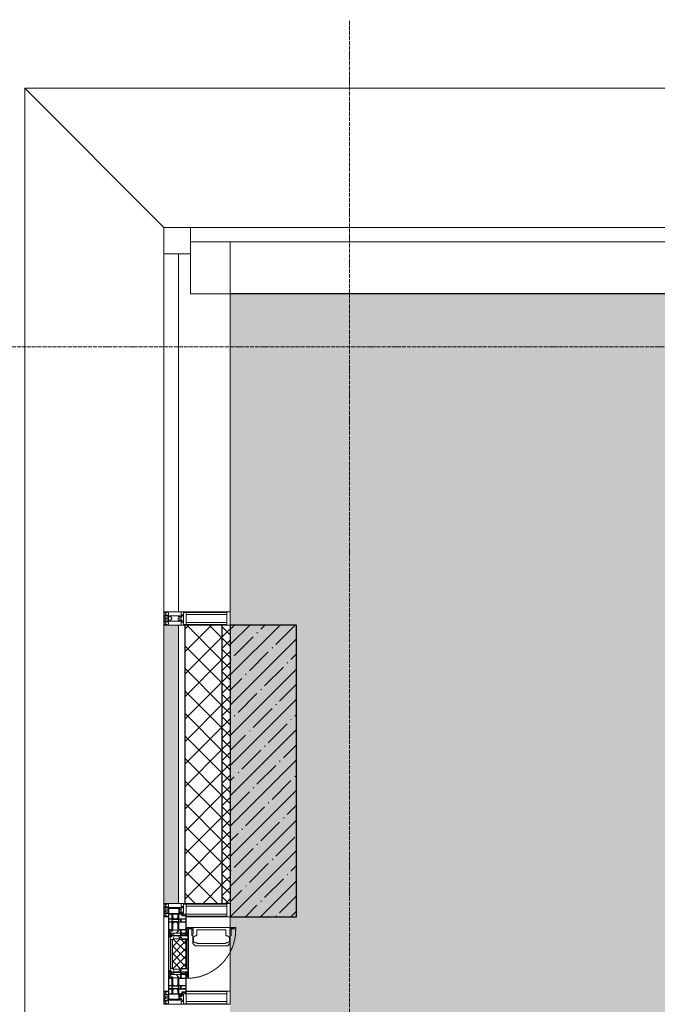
# Model space of a CAD drawing. Header units: millimetres. Extents: x -521669 to 178656, y -69521 to 433382.
# Tile 150 of 256: x -193547 to -191142, y 429669 to 433382. Entities that reach past the tile are written whole.
import ezdxf

# ---------------------------------------------------------------- set-up
doc = ezdxf.new("R2010")
doc.units = ezdxf.units.MM
doc.linetypes.add('-D1-02х01', pattern=[3, 2, -1])
doc.linetypes.add('-D1d1-15x02', pattern=[19, 15, -2, 0, -2])
for name, color, linetype, lineweight in [('_0', 7, 'Continuous', 13), ('A-DETL-GENF', 7, 'Continuous', 5), ('A-GLAZ', 7, 'Continuous', 5), ('A-GLAZ-CURT', 8, 'Continuous', 5), ('A-GLAZ-CWMG', 8, 'Continuous', 5), ('A-WALL', 7, 'Continuous', 5), ('A-WALL-FNSH', 8, 'Continuous', 5), ('I-WALL', 7, 'Continuous', 5), ('S-COLS', 7, 'Continuous', 5), ('S-GRID', 7, 'Continuous', 5), ('Ограждение', 7, 'Continuous', 5), ('Поручни', 7, 'Continuous', 5)]:
    doc.layers.add(name, color=color, linetype=linetype, lineweight=lineweight)

# ---------------------------------------------------------------- blocks, each defined once
blk = doc.blocks.new('Rectangular Mullion - 50Wx250H-V3-50_AS_M_L33')
at = {"layer": 'A-DETL-GENF'}
for p, q in [((-25, 84), (-25, 250)), ((-25, 250), (0, 250)), ((-23, 237.3), (0, 237.3)), ((-23, 237.3), (-23, 84)), ((-14.9, 84), (-14.9, 237.3)), ((25, 250), (0, 250)), ((23, 237.3), (0, 237.3)), ((14.9, 84), (14.9, 237.3)), ((23, 237.3), (23, 73.6)), ((25, 65.2), (25, 250)), ((0, 84), (-15, 84)), ((0, 84), (23, 84)), ((-0.5, 73.6), (-15, 73.6)), ((-10, 71.3), (-12, 71.3)), ((-10, 57.4), (-10, 71.3)), ((-7, 65.2), (-5.9, 67.3)), ((-7, 65.2), (-7, 57)), ((-4.1, 67.3), (-5.9, 67.3)), ((-4.1, 67.3), (-2.9, 65.1)), ((-2.9, 65.1), (-2.9, 57)), ((0.5, 73.6), (23, 73.6)), ((4.1, 67.3), (2.9, 65.1)), ((2.9, 65.1), (2.9, 57)), ((4.1, 67.3), (5.9, 67.3)), ((7, 65.2), (5.9, 67.3)), ((7, 65.2), (7, 54.7)), ((8.7, 53), (7, 54.7)), ((8.7, 53), (10, 53)), ((10, 71.3), (14, 71.3)), ((10, 53), (10, 71.3)), ((10, 53), (10, 17)), ((14, 71.3), (14, 65.2)), ((14, 65.2), (25, 65.2)), ((-23.8, 14.6), (-25, 14.2)), ((-25, 0), (-25, 14.2)), ((-23.8, 17), (-23.8, 14.6)), ((-22.5, 10.6), (-23.8, 14.6)), ((-22.5, 10.6), (-23.7, 9.9)), ((-23.7, 1.3), (-23.7, 9.9)), ((-23.7, 1.3), (-11.8, 1.3)), ((-23.2, 10.2), (-22.5, 8)), ((-22.5, 8), (-22.5, 4.5)), ((-21.3, 4.5), (-22.5, 4.5)), ((-22.3, 17), (-22.3, 16)), ((-22.3, 16), (-21.3, 16)), ((-19.9, 17), (-21.3, 16)), ((-21.3, 4.5), (-21.3, 6.5)), ((-21.3, 6.5), (-14.2, 6.5)), ((-7.4, 16.6), (-18.4, 16.6)), ((-14.2, 6.5), (-14.2, 4.5)), ((-13.2, 4.5), (-14.2, 4.5)), ((-13.2, 4.5), (-12.2, 7.2)), ((-12.7, 7.6), (-11.3, 11.4)), ((-12.7, 7.6), (-11.8, 6.9)), ((-12.2, 9), (-12.2, 14.8)), ((-12.2, 14.8), (0, 14.8)), ((-11.8, 1.3), (-11.8, 6.9)), ((-10.5, 11.2), (-11.3, 11.4)), ((-10.5, 1.5), (-10.5, 11.2)), ((-4.8, 1.5), (-10.5, 1.5)), ((0, 8), (-4.8, 8)), ((-4.8, 1.5), (-4.8, 8)), ((-2.6, 16.8), (0, 16.8)), ((2.6, 16.8), (0, 16.8)), ((0, 14.8), (0, 16.8)), ((0, 14.8), (0, 16.8)), ((12.2, 14.8), (0, 14.8)), ((0, 0), (0, 8)), ((0, 8), (4.8, 8)), ((0, 0), (0, 8)), ((4.8, 1.5), (4.8, 8)), ((4.8, 1.5), (10.5, 1.5)), ((8.5, 23), (6, 25.5)), ((6, 18), (7.4, 18)), ((7.4, 18), (7.4, 16.6)), ((7.4, 16.6), (18.4, 16.6)), ((7.5, 18.5), (8.5, 18.5)), ((7.5, 17), (7.5, 18.5)), ((10, 17), (7.5, 17)), ((8.5, 18.5), (8.5, 23)), ((10.5, 11.2), (11.3, 11.4)), ((10.5, 1.5), (10.5, 11.2)), ((12.7, 7.6), (11.3, 11.4)), ((12.7, 7.6), (11.8, 6.9)), ((11.8, 1.3), (11.8, 6.9)), ((23.7, 1.3), (11.8, 1.3)), ((12.2, 9), (12.2, 14.8)), ((13.2, 4.5), (12.2, 7.2)), ((13.2, 4.5), (14.2, 4.5)), ((21.3, 6.5), (14.2, 6.5)), ((14.2, 6.5), (14.2, 4.5)), ((18.4, 16.6), (19, 17.6)), ((19, 17.6), (21.3, 16)), ((22.3, 16), (21.3, 16)), ((21.3, 4.5), (21.3, 6.5)), ((21.3, 4.5), (22.5, 4.5)), ((22.3, 17), (22.3, 16)), ((22.3, 17), (23.8, 17)), ((22.5, 10.6), (23.8, 14.6)), ((22.5, 10.6), (23.7, 9.9)), ((23.2, 10.2), (22.5, 8)), ((22.5, 8), (22.5, 4.5)), ((23.7, 1.3), (23.7, 9.9)), ((23.8, 17), (23.8, 14.6)), ((23.8, 14.6), (25, 14.2)), ((25, 0), (25, 14.2)), ((-25, 0), (0, 0)), ((25, 0), (0, 0))]:
    blk.add_line(p, q, dxfattribs=at)
for centre, start, end in [((-0.5, 73.1), 360, 90), ((0.5, 73.1), 90, 180)]:
    blk.add_arc(centre, 0.5, start, end, dxfattribs=at)
blk = doc.blocks.new('Rectangular Mullion - R_StandardFrame_50Wx250H-5138185-50_AS_M_L33')
at = {"layer": 'A-GLAZ-CWMG', "lineweight": 9}
for p, q in [((-50, 84), (-50, 250)), ((-50, 250), (0, 250)), ((0, 250), (0, 0)), ((-50, 0), (-50, 17)), ((0, 0), (-50, 0))]:
    blk.add_line(p, q, dxfattribs=at)
blk = doc.blocks.new('System Panel - A_PAN_Glass_Зеркальное-4807540-50_AS_M_L33')
at = {"layer": 'A-GLAZ-CURT'}
for p, q in [((675, 55), (-675, 55)), ((-675, 55), (-675, 0)), ((675, 0), (675, 55)), ((-675, 0), (675, 0))]:
    blk.add_line(p, q, dxfattribs=at)
blk = doc.blocks.new('Rectangular Mullion - R_StandardFrame_50Wx250H-3574686-50_AS_M_L33')
at = {"layer": 'A-GLAZ-CWMG'}
blk.add_line((-500, 28250), (-500, 29645), dxfattribs=at)
blk = doc.blocks.new('Quad Corner Mullion - Q_0_100_-50-3004896-50_AS_M_L33')
at = {"layer": 'A-GLAZ-CWMG', "lineweight": 9}
for p, q in [((0, 0), (-100, 0)), ((-100, 0), (-100, -100)), ((0, -100), (0, 0)), ((-100, -100), (0, -100))]:
    blk.add_line(p, q, dxfattribs=at)
blk = doc.blocks.new('Rectangular Mullion - 50Wx250H-2623690-50_AS_M_L33')
at = {"layer": 'A-DETL-GENF'}
for p, q in [((-25, 65.2), (-25, 250)), ((-25, 250), (0, 250)), ((-23, 237.3), (0, 237.3)), ((-23, 237.3), (-23, 73.6)), ((-14.9, 84), (-14.9, 237.3)), ((25, 250), (0, 250)), ((23, 237.3), (0, 237.3)), ((14.9, 84), (14.9, 237.3)), ((23, 237.3), (23, 73.6)), ((25, 65.2), (25, 250)), ((0, 84), (-23, 84)), ((0, 84), (23, 84)), ((-14, 65.2), (-25, 65.2)), ((-0.5, 73.6), (-23, 73.6)), ((-14, 71.3), (-14, 65.2)), ((-10, 71.3), (-14, 71.3)), ((-10, 53), (-10, 71.3)), ((-8.7, 53), (-10, 53)), ((-10, 53), (-10, 17)), ((-8.7, 53), (-7, 54.7)), ((-7, 65.2), (-5.9, 67.3)), ((-7, 65.2), (-7, 54.7)), ((-4.1, 67.3), (-5.9, 67.3)), ((-4.1, 67.3), (-2.9, 65.1)), ((-2.9, 65.1), (-2.9, 54.6)), ((-1.3, 53), (-2.9, 54.6)), ((0, 53), (-1.3, 53)), ((0, 53), (1.3, 53)), ((0.5, 73.6), (23, 73.6)), ((1.3, 53), (2.9, 54.6)), ((4.1, 67.3), (2.9, 65.1)), ((2.9, 65.1), (2.9, 54.6)), ((4.1, 67.3), (5.9, 67.3)), ((7, 65.2), (5.9, 67.3)), ((7, 65.2), (7, 54.7)), ((8.7, 53), (7, 54.7)), ((8.7, 53), (10, 53)), ((10, 71.3), (14, 71.3)), ((10, 53), (10, 71.3)), ((10, 53), (10, 17)), ((14, 71.3), (14, 65.2)), ((14, 65.2), (25, 65.2)), ((-23.8, 14.6), (-25, 14.2)), ((-25, 0), (-25, 14.2)), ((-22.3, 17), (-23.8, 17)), ((-23.8, 17), (-23.8, 14.6)), ((-22.5, 10.6), (-23.8, 14.6)), ((-22.5, 10.6), (-23.7, 9.9)), ((-23.7, 1.3), (-23.7, 9.9)), ((-23.7, 1.3), (-11.8, 1.3)), ((-23.2, 10.2), (-22.5, 8)), ((-22.5, 8), (-22.5, 4.5)), ((-21.3, 4.5), (-22.5, 4.5)), ((-22.3, 17), (-22.3, 16)), ((-22.3, 16), (-21.3, 16)), ((-19, 17.6), (-21.3, 16)), ((-21.3, 4.5), (-21.3, 6.5)), ((-21.3, 6.5), (-14.2, 6.5)), ((-18.4, 16.6), (-19, 17.6)), ((-7.4, 16.6), (-18.4, 16.6)), ((-14.2, 6.5), (-14.2, 4.5)), ((-13.2, 4.5), (-14.2, 4.5)), ((-13.2, 4.5), (-12.2, 7.2)), ((-12.7, 7.6), (-11.3, 11.4)), ((-12.7, 7.6), (-11.8, 6.9)), ((-12.2, 9), (-12.2, 14.8)), ((-12.2, 14.8), (0, 14.8)), ((-11.8, 1.3), (-11.8, 6.9)), ((-10.5, 11.2), (-11.3, 11.4)), ((-10.5, 1.5), (-10.5, 11.2)), ((-4.8, 1.5), (-10.5, 1.5)), ((-10, 17), (-7.5, 17)), ((-8.5, 23), (-1.5, 30)), ((-8.5, 18.5), (-8.5, 23)), ((-7.5, 18.5), (-8.5, 18.5)), ((-7.5, 17), (-7.5, 18.5)), ((-7.4, 18), (-7.4, 16.6)), ((-2.6, 18), (-7.4, 18)), ((0, 8), (-4.8, 8)), ((-4.8, 1.5), (-4.8, 8)), ((-2.6, 18), (-2.6, 16.8)), ((-2.6, 16.8), (0, 16.8)), ((-1.5, 30), (0, 30)), ((1.5, 30), (0, 30)), ((2.6, 16.8), (0, 16.8)), ((0, 14.8), (0, 16.8)), ((0, 14.8), (0, 16.8)), ((12.2, 14.8), (0, 14.8)), ((0, 0), (0, 8)), ((0, 8), (4.8, 8)), ((0, 0), (0, 8)), ((8.5, 23), (1.5, 30)), ((2.6, 18), (2.6, 16.8)), ((2.6, 18), (7.4, 18)), ((4.8, 1.5), (4.8, 8)), ((4.8, 1.5), (10.5, 1.5)), ((7.4, 18), (7.4, 16.6)), ((7.4, 16.6), (18.4, 16.6)), ((7.5, 18.5), (8.5, 18.5)), ((7.5, 17), (7.5, 18.5)), ((10, 17), (7.5, 17)), ((8.5, 18.5), (8.5, 23)), ((10.5, 11.2), (11.3, 11.4)), ((10.5, 1.5), (10.5, 11.2)), ((12.7, 7.6), (11.3, 11.4)), ((12.7, 7.6), (11.8, 6.9)), ((11.8, 1.3), (11.8, 6.9)), ((23.7, 1.3), (11.8, 1.3)), ((12.2, 9), (12.2, 14.8)), ((13.2, 4.5), (12.2, 7.2)), ((13.2, 4.5), (14.2, 4.5)), ((21.3, 6.5), (14.2, 6.5)), ((14.2, 6.5), (14.2, 4.5)), ((18.4, 16.6), (19, 17.6)), ((19, 17.6), (21.3, 16)), ((22.3, 16), (21.3, 16)), ((21.3, 4.5), (21.3, 6.5)), ((21.3, 4.5), (22.5, 4.5)), ((22.3, 17), (22.3, 16)), ((22.3, 17), (23.8, 17)), ((22.5, 10.6), (23.8, 14.6)), ((22.5, 10.6), (23.7, 9.9)), ((23.2, 10.2), (22.5, 8)), ((22.5, 8), (22.5, 4.5)), ((23.7, 1.3), (23.7, 9.9)), ((23.8, 17), (23.8, 14.6)), ((23.8, 14.6), (25, 14.2)), ((25, 0), (25, 14.2)), ((-25, 0), (0, 0)), ((25, 0), (0, 0))]:
    blk.add_line(p, q, dxfattribs=at)
for centre, start, end in [((-0.5, 73.1), 360, 90), ((0.5, 73.1), 90, 180)]:
    blk.add_arc(centre, 0.5, start, end, dxfattribs=at)
blk = doc.blocks.new('Rectangular Mullion - R_StandardFrame_50Wx250H-3004897-50_AS_M_L33')
at = {"layer": 'A-GLAZ-CWMG', "lineweight": 9}
for p, q in [((-50, -250), (-50, 0)), ((-50, 0), (0, 0)), ((0, 0), (0, -250)), ((0, -250), (-50, -250))]:
    blk.add_line(p, q, dxfattribs=at)
blk = doc.blocks.new('System Panel - A_PAN_Glass_Зеркальное-4807588-50_AS_M_L33')
at = {"layer": 'A-GLAZ-CURT'}
for p, q in [((1350, 55), (-1350, 55)), ((-1350, 55), (-1350, 0)), ((1350, 0), (1350, 55)), ((-1350, 0), (1350, 0))]:
    blk.add_line(p, q, dxfattribs=at)
blk = doc.blocks.new('Rectangular Mullion - R_StandardFrame_50Wx250H-3574689-50_AS_M_L33')
at = {"layer": 'A-GLAZ-CWMG'}
for q in [(-650, 29600), (2050, 29450)]:
    blk.add_line((-650, 29450), q, dxfattribs=at)
blk = doc.blocks.new('A_PAN_Створка - 383мм-5155686-50_AS_M_L33')
at = {"layer": 'A-GLAZ-CURT'}
h = blk.add_hatch(dxfattribs=at)
h.set_pattern_fill('FP_26', color=256, style=0, pattern_type=2)
h.set_pattern_definition([(315, (-26960, -750), (14.142136, 14.142136), []), (45, (-26960, -750), (-14.142136, 14.142136), [])])
h.paths.add_polyline_path([(-57.2, -47), (-57.2, -60.8), (-54.6, -63.4), (-53.6, -82.7), (54.6, -81.8), (55.5, -62.5), (57.2, -60.8), (57.2, -36.4), (54.9, -34.1), (54.5, -31.8), (-54.5, -31.8), (-54.9, -34.1), (-57.2, -36.4)])
at = {"layer": 'A-DETL-GENF'}
for p, q in [((-70, -32.1), (-61.4, -23.5)), ((-70, -62.5), (-70, -32.1)), ((-65.7, -37.4), (-60.8, -34.7)), ((61.4, -23.5), (-61.4, -23.5)), ((-60.8, -34.7), (-57.3, -35.9)), ((-55.2, -33.8), (-57.3, -35.9)), ((-54.9, -34.1), (-57.2, -36.4)), ((-57.2, -36.4), (-57.2, -60.8)), ((-55.2, -33.8), (-54.8, -31.5)), ((-54.9, -25.8), (-53.9, -24.8)), ((-54.9, -29.5), (-54.9, -25.8)), ((-53.9, -30.5), (-54.9, -29.5)), ((-54.5, -31.8), (-54.9, -34.1)), ((0, -31.5), (-54.8, -31.5)), ((54.5, -31.8), (-54.5, -31.8)), ((-53.9, -24.8), (53.9, -24.8)), ((53.9, -30.5), (-53.9, -30.5)), ((0, -31.5), (54.8, -31.5)), ((54.9, -25.8), (53.9, -24.8)), ((53.9, -30.5), (54.9, -29.5)), ((54.9, -34.1), (54.5, -31.8)), ((55.2, -33.8), (54.8, -31.5)), ((54.9, -29.5), (54.9, -25.8)), ((57.2, -36.4), (54.9, -34.1)), ((55.2, -33.8), (57.3, -35.9)), ((57.2, -60.8), (57.2, -36.4)), ((60.8, -34.7), (57.3, -35.9)), ((65.7, -37.4), (60.8, -34.7)), ((70, -32.1), (61.4, -23.5)), ((70, -62.5), (70, -32.1)), ((-73.9, -62.5), (-70, -62.5)), ((-73.9, -87.5), (-73.9, -62.5)), ((-69.4, -66.5), (-73.9, -66.5)), ((-69.4, -81.5), (-69.4, -66.5)), ((-61.7, -62.5), (-67.9, -62.5)), ((-67.9, -62.5), (-67.9, -89.3)), ((-67.8, -38.3), (-65.7, -37.4)), ((-67.8, -55.7), (-67.8, -38.3)), ((-66, -56.5), (-67.8, -55.7)), ((-66, -56.5), (-62, -59.1)), ((-62, -59.1), (-60.7, -61)), ((-61.7, -64.9), (-61.7, -62.5)), ((-60.1, -67.7), (-61.7, -64.9)), ((-60.7, -61), (-57.4, -61)), ((-56.4, -67.7), (-60.1, -67.7)), ((-57.4, -61), (-54.9, -63.5)), ((-57.2, -60.8), (-54.6, -63.4)), ((-56.4, -89.4), (-56.4, -67.7)), ((-54.9, -63.5), (-54.9, -81.9)), ((-54.6, -63.4), (-54.6, -81.8)), ((54.6, -63.4), (57.2, -60.8)), ((54.6, -81.8), (54.6, -63.4)), ((57.4, -61), (54.9, -63.5)), ((54.9, -63.5), (54.9, -81.9)), ((56.4, -67.7), (60.1, -67.7)), ((56.4, -89.4), (56.4, -67.7)), ((60.7, -61), (57.4, -61)), ((60.1, -67.7), (61.7, -64.9)), ((62, -59.1), (60.7, -61)), ((61.7, -62.5), (67.9, -62.5)), ((61.7, -64.9), (61.7, -62.5)), ((66, -56.5), (62, -59.1)), ((67.8, -38.3), (65.7, -37.4)), ((66, -56.5), (67.8, -55.7)), ((67.8, -55.7), (67.8, -38.3)), ((67.9, -62.5), (67.9, -89.3)), ((69.4, -66.5), (73.9, -66.5)), ((69.4, -81.5), (69.4, -66.5)), ((73.9, -62.5), (70, -62.5)), ((73.9, -87.5), (73.9, -62.5)), ((-91.5, -87.5), (-73.9, -87.5)), ((-91.5, -92), (-91.5, -87.5)), ((-91.5, -92), (91.5, -92)), ((-83.4, -90.3), (-83.4, -87.5)), ((-83.4, -90.3), (-69.4, -90.3)), ((-73.9, -81.5), (-69.4, -81.5)), ((-69.4, -85.5), (-73.9, -85.5)), ((-69.4, -90.3), (-69.4, -85.5)), ((-67.9, -89.3), (-66.9, -90.3)), ((-66.9, -90.3), (-57.4, -90.3)), ((-57.4, -90.3), (-56.4, -89.4)), ((-54.9, -81.9), (-53.8, -83)), ((-54.9, -85.6), (-53.9, -84.6)), ((-54.9, -89.3), (-54.9, -85.6)), ((-53.9, -90.3), (-54.9, -89.3)), ((-54.6, -81.8), (-53.6, -82.7)), ((-53.9, -84.6), (53.9, -84.6)), ((53.9, -90.3), (-53.9, -90.3)), ((53.8, -83), (-53.8, -83)), ((-53.6, -82.7), (53.6, -82.7)), ((53.6, -82.7), (54.6, -81.8)), ((54.9, -81.9), (53.8, -83)), ((54.9, -85.6), (53.9, -84.6)), ((53.9, -90.3), (54.9, -89.3)), ((54.9, -89.3), (54.9, -85.6)), ((57.4, -90.3), (56.4, -89.4)), ((66.9, -90.3), (57.4, -90.3)), ((67.9, -89.3), (66.9, -90.3)), ((73.9, -81.5), (69.4, -81.5)), ((69.4, -85.5), (73.9, -85.5)), ((69.4, -90.3), (69.4, -85.5)), ((83.4, -90.3), (69.4, -90.3)), ((91.5, -87.5), (73.9, -87.5)), ((83.4, -90.3), (83.4, -87.5)), ((91.5, -92), (91.5, -87.5))]:
    blk.add_line(p, q, dxfattribs=at)
at = {"layer": 'A-DETL-GENF', "color": 9, "true_color": 0xc8c8c8}
for p, q in [((39.7, -109), (31.1, -117.6)), ((70.1, -109), (39.7, -109)), ((45.9, -111.2), (45, -113.3)), ((63.3, -111.2), (45.9, -111.2)), ((64.1, -113), (63.3, -111.2)), ((70.1, -105.1), (70.1, -109)), ((95.1, -105.1), (70.1, -105.1)), ((74.1, -109.6), (74.1, -105.1)), ((89.1, -109.6), (74.1, -109.6)), ((89.1, -105.1), (89.1, -109.6)), ((93.1, -109.6), (93.1, -105.1)), ((97.9, -109.6), (93.1, -109.6)), ((95.1, -87.5), (95.1, -105.1)), ((99.6, -87.5), (95.1, -87.5)), ((97.9, -95.6), (95.1, -95.6)), ((97.9, -95.6), (97.9, -109.6)), ((99.6, -270.5), (99.6, -87.5)), ((31.1, -117.6), (31.1, -240.4)), ((41.4, -123.8), (39.1, -124.2)), ((39.1, -179), (39.1, -124.2)), ((41.4, -123.8), (43.5, -121.7)), ((45, -113.3), (42.3, -118.2)), ((42.3, -118.2), (43.5, -121.7)), ((64.1, -113), (66.7, -117)), ((66.7, -117), (68.6, -118.3)), ((68.6, -118.3), (68.6, -121.6)), ((68.6, -121.6), (71.1, -124.1)), ((71.1, -124.1), (89.5, -124.1)), ((89.5, -124.1), (90.6, -125.2)), ((90.6, -125.2), (90.6, -232.8)), ((39.1, -179), (39.1, -233.8)), ((39.7, -249), (31.1, -240.4)), ((41.4, -234.2), (39.1, -233.8)), ((70.1, -249), (39.7, -249)), ((41.4, -234.2), (43.5, -236.3)), ((42.3, -239.8), (43.5, -236.3)), ((45, -244.7), (42.3, -239.8)), ((45.9, -246.8), (45, -244.7)), ((63.3, -246.8), (45.9, -246.8)), ((64.1, -245), (63.3, -246.8)), ((64.1, -245), (66.7, -241)), ((66.7, -241), (68.6, -239.7)), ((68.6, -236.4), (71.1, -233.9)), ((68.6, -239.7), (68.6, -236.4)), ((70.1, -252.9), (70.1, -249)), ((95.1, -252.9), (70.1, -252.9)), ((71.1, -233.9), (89.5, -233.9)), ((74.1, -248.4), (74.1, -252.9)), ((89.1, -248.4), (74.1, -248.4)), ((89.1, -252.9), (89.1, -248.4)), ((89.5, -233.9), (90.6, -232.8)), ((93.1, -248.4), (93.1, -252.9)), ((97.9, -248.4), (93.1, -248.4)), ((95.1, -270.5), (95.1, -252.9)), ((97.9, -262.4), (97.9, -248.4)), ((97.9, -262.4), (95.1, -262.4)), ((99.6, -270.5), (95.1, -270.5))]:
    blk.add_line(p, q, dxfattribs=at)
at = {"layer": 'A-GLAZ'}
for p, q in [((-67.9, -17), (-171, -17)), ((-171, -17), (-171, -57)), ((-171, -18.5), (-153.5, -18.5)), ((-153.5, -18.5), (-152, -20)), ((-152, -20), (-152, -73.5)), ((-150.5, -17), (-150.5, -29.4)), ((-132.4, -18.6), (-150.5, -18.6)), ((-150.5, -29.4), (-132.4, -29.4)), ((-150.5, -33.6), (-150.5, -68)), ((-136.3, -33.6), (-150.5, -33.6)), ((-137.2, -31), (-135.8, -35)), ((-132.5, -31), (-137.2, -31)), ((-132.1, -36.8), (-135.8, -35)), ((-132.5, -31.9), (-133.4, -33.7)), ((-133.4, -33.7), (-130.1, -35.3)), ((-132.5, -31.9), (-132.5, -31)), ((-132.4, -29.4), (-132.4, -18.6)), ((-132.1, -49), (-132.1, -36.8)), ((-131, -18.2), (-131, -29.5)), ((-120.8, -18.2), (-131, -18.2)), ((-131, -29.5), (-120.8, -29.5)), ((-131, -30.9), (-131, -33)), ((-120.8, -30.9), (-131, -30.9)), ((-129.4, -34.6), (-131, -33)), ((-130.1, -35.3), (-129.4, -34.6)), ((-130.1, -35.3), (-130.1, -50.4)), ((-122.4, -34.6), (-120.8, -33)), ((-121.7, -35.3), (-122.4, -34.6)), ((-118.4, -33.7), (-121.7, -35.3)), ((-121.7, -35.3), (-121.7, -50.4)), ((-120.8, -18.2), (-120.8, -29.5)), ((-120.8, -30.9), (-120.8, -33)), ((-119.7, -36.8), (-115.9, -35)), ((-119.7, -49), (-119.7, -36.8)), ((-119.3, -18.6), (-92.5, -18.6)), ((-119.3, -29.4), (-119.3, -18.6)), ((-92.5, -29.4), (-119.3, -29.4)), ((-119.3, -31), (-114.6, -31)), ((-119.3, -31.9), (-119.3, -31)), ((-119.3, -31.9), (-118.4, -33.7)), ((-114.6, -31), (-115.9, -35)), ((-94.1, -33.5), (-115.4, -33.5)), ((-89.9, -35.1), (-94.1, -33.5)), ((-92.5, -18.6), (-92.5, -29.4)), ((-90.8, -18.5), (-90.8, -29.4)), ((-87.3, -18.5), (-90.8, -18.5)), ((-90.8, -29.4), (-85.9, -29.4)), ((-89.9, -32.5), (-89.9, -35.1)), ((-85.9, -32.5), (-89.9, -32.5)), ((-89.9, -35.1), (-89.9, -50.9)), ((-87.3, -20.4), (-87.3, -18.5)), ((-87.3, -20.4), (-87.3, -21.9)), ((-84.8, -20.4), (-87.3, -20.4)), ((-87.3, -21.9), (-85.9, -21.9)), ((-85.9, -18.2), (-85.9, -20.4)), ((-75.9, -18.2), (-85.9, -18.2)), ((-85.9, -21.9), (-85.9, -29.4)), ((-85.9, -29.4), (-85.9, -32.5)), ((-83.4, -20.4), (-84.8, -20.4)), ((-70, -33.8), (-83.4, -20.4)), ((-78, -84), (-78, -23.5)), ((-78, -23.5), (-67.9, -23.5)), ((-78, -36.8), (-70, -36.8)), ((-78, -45.6), (-78, -36.8)), ((-75.9, -21.5), (-75.9, -18.2)), ((-75.9, -21.5), (-75.9, -23.5)), ((-74.9, -21.5), (-75.9, -21.5)), ((-75.9, -23.5), (-73, -23.5)), ((-74.9, -17.9), (-74.9, -21.5)), ((-68.9, -17.9), (-74.9, -17.9)), ((-67.2, -29.3), (-73, -23.5)), ((-61.4, -23.5), (-70, -32.1)), ((-70, -32.1), (-70, -62.5)), ((-70, -36.8), (-70, -33.8)), ((-68.9, -21.5), (-68.9, -17.9)), ((-67.9, -21.5), (-68.9, -21.5)), ((67.9, -17), (-67.9, -17)), ((-61.4, -23.5), (-67.9, -17)), ((-67.9, -17), (-67.9, -23.5)), ((-67.9, -17), (67.9, -17)), ((-67.9, -21.5), (-67.9, -23.5)), ((-67.9, -23.5), (-64.6, -26.8)), ((-67.9, -23.5), (-64.6, -26.8)), ((-64.6, -26.8), (-67.2, -29.3)), ((-64.6, -26.8), (-61.4, -23.5)), ((61.4, -23.5), (-61.4, -23.5)), ((67.9, -17), (61.4, -23.5)), ((70, -32.1), (61.4, -23.5)), ((61.4, -23.5), (64.6, -26.8)), ((67.9, -23.5), (64.6, -26.8)), ((64.6, -26.8), (67.9, -23.5)), ((64.6, -26.8), (67.2, -29.3)), ((67.2, -29.3), (73, -23.5)), ((67.9, -23.5), (67.9, -17)), ((171, -17), (67.9, -17)), ((67.9, -21.5), (67.9, -23.5)), ((67.9, -21.5), (68.9, -21.5)), ((67.9, -23.5), (78, -23.5)), ((68.9, -17.9), (74.9, -17.9)), ((68.9, -21.5), (68.9, -17.9)), ((70, -33.8), (83.4, -20.4)), ((70, -62.5), (70, -32.1)), ((70, -36.8), (70, -33.8)), ((78, -36.8), (70, -36.8)), ((75.9, -23.5), (73, -23.5)), ((74.9, -17.9), (74.9, -21.5)), ((74.9, -21.5), (75.9, -21.5)), ((75.9, -18.2), (85.9, -18.2)), ((75.9, -21.5), (75.9, -18.2)), ((75.9, -21.5), (75.9, -23.5)), ((78, -23.5), (78, -84)), ((78, -45.6), (78, -36.8)), ((83.4, -20.4), (84.8, -20.4)), ((84.8, -20.4), (87.3, -20.4)), ((85.9, -18.2), (85.9, -20.4)), ((85.9, -21.9), (85.9, -29.4)), ((87.3, -21.9), (85.9, -21.9)), ((85.9, -29.4), (85.9, -32.5)), ((90.8, -29.4), (85.9, -29.4)), ((85.9, -32.5), (89.9, -32.5)), ((87.3, -18.5), (90.8, -18.5)), ((87.3, -20.4), (87.3, -18.5)), ((87.3, -20.4), (87.3, -21.9)), ((89.9, -32.5), (89.9, -35.1)), ((89.9, -35.1), (94.1, -33.5)), ((89.9, -35.1), (89.9, -50.9)), ((90.8, -18.5), (90.8, -29.4)), ((92.5, -18.6), (92.5, -29.4)), ((119.3, -18.6), (92.5, -18.6)), ((92.5, -29.4), (119.3, -29.4)), ((94.1, -33.5), (115.4, -33.5)), ((114.6, -31), (115.9, -35)), ((119.3, -31), (114.6, -31)), ((119.7, -36.8), (115.9, -35)), ((119.3, -31.9), (118.4, -33.7)), ((118.4, -33.7), (121.7, -35.3)), ((119.3, -29.4), (119.3, -18.6)), ((119.3, -31.9), (119.3, -31)), ((119.7, -49), (119.7, -36.8)), ((120.8, -18.2), (120.8, -29.5)), ((120.8, -18.2), (131, -18.2)), ((131, -29.5), (120.8, -29.5)), ((120.8, -30.9), (120.8, -33)), ((120.8, -30.9), (131, -30.9)), ((122.4, -34.6), (120.8, -33)), ((121.7, -35.3), (122.4, -34.6)), ((121.7, -35.3), (121.7, -50.4)), ((129.4, -34.6), (131, -33)), ((130.1, -35.3), (129.4, -34.6)), ((133.4, -33.7), (130.1, -35.3)), ((130.1, -35.3), (130.1, -50.4)), ((131, -18.2), (131, -29.5)), ((131, -30.9), (131, -33)), ((132.1, -36.8), (135.8, -35)), ((132.1, -49), (132.1, -36.8)), ((132.4, -18.6), (150.5, -18.6)), ((132.4, -29.4), (132.4, -18.6)), ((150.5, -29.4), (132.4, -29.4)), ((132.5, -31), (137.2, -31)), ((132.5, -31.9), (132.5, -31)), ((132.5, -31.9), (133.4, -33.7)), ((137.2, -31), (135.8, -35)), ((136.3, -33.6), (150.5, -33.6)), ((150.5, -17), (150.5, -29.4)), ((150.5, -33.6), (150.5, -68)), ((153.5, -18.5), (152, -20)), ((152, -20), (152, -73.5)), ((171, -18.5), (153.5, -18.5)), ((171, -57), (171, -17)), ((-171, -55.5), (-152, -55.5)), ((-171, -57), (-156, -57)), ((-153, -60), (-153, -73.5)), ((-153, -73.5), (-150, -73.5)), ((-136.4, -52.4), (-150.5, -52.4)), ((-150.5, -56.6), (-132.4, -56.6)), ((-150.5, -68), (-143.5, -68)), ((-150.5, -69.5), (-150.5, -73.5)), ((-145, -69.5), (-150.5, -69.5)), ((-150, -73.5), (-150, -84)), ((-145, -69.5), (-145, -79.5)), ((-143.5, -68), (-143.5, -81)), ((-137.2, -54.8), (-135.8, -50.8)), ((-132.5, -54.8), (-137.2, -54.8)), ((-132.1, -49), (-135.8, -50.8)), ((-133.4, -52), (-130.1, -50.4)), ((-132.5, -53.8), (-133.4, -52)), ((-132.5, -53.8), (-132.5, -54.8)), ((-132.4, -56.6), (-132.4, -82.5)), ((-129.4, -51.1), (-131, -52.7)), ((-131, -55.1), (-131, -52.7)), ((-120.8, -55.1), (-131, -55.1)), ((-131, -56.5), (-131, -62.6)), ((-131, -56.5), (-120.8, -56.5)), ((-120.8, -62.6), (-131, -62.6)), ((-131, -64.6), (-120.8, -64.6)), ((-131, -82.5), (-131, -64.6)), ((-130.1, -50.4), (-129.4, -51.1)), ((-121.7, -50.4), (-122.4, -51.1)), ((-122.4, -51.1), (-120.8, -52.7)), ((-118.4, -52), (-121.7, -50.4)), ((-120.8, -55.1), (-120.8, -52.7)), ((-120.8, -56.5), (-120.8, -62.6)), ((-120.8, -82.5), (-120.8, -64.6)), ((-119.7, -49), (-115.9, -50.8)), ((-119.3, -53.8), (-118.4, -52)), ((-119.3, -53.8), (-119.3, -54.8)), ((-119.3, -54.8), (-114.6, -54.8)), ((-119.3, -56.6), (-119.3, -82.5)), ((-92.5, -56.6), (-119.3, -56.6)), ((-114.6, -54.8), (-115.9, -50.8)), ((-94.1, -52.5), (-115.3, -52.5)), ((-89.9, -50.9), (-94.1, -52.5)), ((-92.5, -56.6), (-92.5, -82.5)), ((-90.8, -56.6), (-85.9, -56.6)), ((-90.8, -62.7), (-90.8, -56.6)), ((-80.4, -62.7), (-90.8, -62.7)), ((-90.8, -64.6), (-90.8, -82.5)), ((-80.1, -64.6), (-90.8, -64.6)), ((-89.9, -52.2), (-89.9, -50.9)), ((-89.9, -52.2), (-88.6, -53.5)), ((-85.9, -53.5), (-88.6, -53.5)), ((-85.9, -53.5), (-78, -45.6)), ((-85.9, -56.6), (-85.9, -53.5)), ((-80.4, -61.1), (-80.4, -62.7)), ((-78, -61.1), (-80.4, -61.1)), ((-80.1, -66.1), (-80.1, -64.6)), ((-78, -66.1), (-80.1, -66.1)), ((-78, -66.1), (-78, -61.1)), ((-70, -62.5), (-73.9, -62.5)), ((-73.9, -62.5), (-73.9, -87.5)), ((73.9, -62.5), (70, -62.5)), ((73.9, -87.5), (73.9, -62.5)), ((85.9, -53.5), (78, -45.6)), ((78, -61.1), (80.4, -61.1)), ((78, -66.1), (78, -61.1)), ((78, -66.1), (80.1, -66.1)), ((80.1, -64.6), (90.8, -64.6)), ((80.1, -66.1), (80.1, -64.6)), ((80.4, -61.1), (80.4, -62.7)), ((80.4, -62.7), (90.8, -62.7)), ((85.9, -53.5), (88.6, -53.5)), ((85.9, -56.6), (85.9, -53.5)), ((90.8, -56.6), (85.9, -56.6)), ((89.9, -52.2), (88.6, -53.5)), ((89.9, -50.9), (94.1, -52.5)), ((89.9, -52.2), (89.9, -50.9)), ((90.8, -62.7), (90.8, -56.6)), ((90.8, -64.6), (90.8, -82.5)), ((92.5, -56.6), (119.3, -56.6)), ((92.5, -56.6), (92.5, -82.5)), ((94.1, -52.5), (115.3, -52.5)), ((114.6, -54.8), (115.9, -50.8)), ((119.3, -54.8), (114.6, -54.8)), ((119.7, -49), (115.9, -50.8)), ((118.4, -52), (121.7, -50.4)), ((119.3, -53.8), (118.4, -52)), ((119.3, -53.8), (119.3, -54.8)), ((119.3, -56.6), (119.3, -82.5)), ((122.4, -51.1), (120.8, -52.7)), ((120.8, -55.1), (120.8, -52.7)), ((120.8, -55.1), (131, -55.1)), ((120.8, -56.5), (120.8, -62.6)), ((131, -56.5), (120.8, -56.5)), ((120.8, -62.6), (131, -62.6)), ((120.8, -82.5), (120.8, -64.6)), ((131, -64.6), (120.8, -64.6)), ((121.7, -50.4), (122.4, -51.1)), ((130.1, -50.4), (129.4, -51.1)), ((129.4, -51.1), (131, -52.7)), ((133.4, -52), (130.1, -50.4)), ((131, -55.1), (131, -52.7)), ((131, -56.5), (131, -62.6)), ((131, -82.5), (131, -64.6)), ((132.1, -49), (135.8, -50.8)), ((150.5, -56.6), (132.4, -56.6)), ((132.4, -56.6), (132.4, -82.5)), ((132.5, -53.8), (133.4, -52)), ((132.5, -53.8), (132.5, -54.8)), ((132.5, -54.8), (137.2, -54.8)), ((137.2, -54.8), (135.8, -50.8)), ((136.4, -52.4), (150.5, -52.4)), ((143.5, -68), (143.5, -81)), ((150.5, -68), (143.5, -68)), ((145, -69.5), (150.5, -69.5)), ((145, -69.5), (145, -79.5)), ((150, -84), (150, -73.5)), ((150, -73.5), (153, -73.5)), ((150.5, -69.5), (150.5, -73.5)), ((171, -55.5), (152, -55.5)), ((153, -73.5), (153, -60)), ((156, -57), (171, -57)), ((-150, -84), (-78, -84)), ((-148.5, -81), (-148.5, -82.5)), ((-143.5, -81), (-148.5, -81)), ((-148.5, -82.5), (-132.4, -82.5)), ((-131, -82.5), (-120.8, -82.5)), ((-119.3, -82.5), (-92.5, -82.5)), ((-73.9, -87.5), (-91.5, -87.5)), ((-91.5, -87.5), (-91.5, -92)), ((-91.5, -92), (91.5, -92)), ((-90.8, -82.5), (-79.5, -82.5)), ((-78, -84), (-85, -84)), ((-85, -84), (-85, -87.5)), ((-85, -87.5), (-78, -87.5)), ((-79.5, -80.6), (-78, -80.6)), ((-79.5, -82.5), (-79.5, -80.6)), ((-78, -87.5), (-78, -84)), ((-78, -84), (-73.9, -84)), ((73.9, -84), (78, -84)), ((91.5, -87.5), (73.9, -87.5)), ((79.5, -80.6), (78, -80.6)), ((78, -87.5), (78, -84)), ((78, -84), (85, -84)), ((78, -84), (150, -84)), ((85, -87.5), (78, -87.5)), ((79.5, -82.5), (79.5, -80.6)), ((90.8, -82.5), (79.5, -82.5)), ((85, -84), (85, -87.5)), ((91.5, -92), (91.5, -87.5)), ((119.3, -82.5), (92.5, -82.5)), ((131, -82.5), (120.8, -82.5)), ((148.5, -82.5), (132.4, -82.5)), ((143.5, -81), (148.5, -81)), ((148.5, -81), (148.5, -82.5))]:
    blk.add_line(p, q, dxfattribs=at)
for centre, start, end in [((-156, -60), 0, 90), ((156, -60), 90, 180)]:
    blk.add_arc(centre, 3, start, end, dxfattribs=at)
at = {"layer": 'A-GLAZ', "linetype": '-D1-02х01'}
blk.add_arc((91.4, -87.5), 183, 181.4091, 271.1445, dxfattribs=at)
blk = doc.blocks.new('Rectangular Mullion - 50Wx250H-V4-50_AS_M_L33')
at = {"layer": 'A-DETL-GENF'}
for p, q in [((-25, 65.2), (-25, 250)), ((-25, 250), (0, 250)), ((-23, 237.3), (0, 237.3)), ((-23, 237.3), (-23, 73.6)), ((-14.9, 84), (-14.9, 237.3)), ((25, 250), (0, 250)), ((23, 237.3), (0, 237.3)), ((14.9, 84), (14.9, 237.3)), ((23, 237.3), (23, 84)), ((25, 84), (25, 250)), ((0, 84), (-23, 84)), ((0, 84), (15, 84)), ((-14, 65.2), (-25, 65.2)), ((-0.5, 73.6), (-23, 73.6)), ((-14, 71.3), (-14, 65.2)), ((-10, 71.3), (-14, 71.3)), ((-10, 53), (-10, 71.3)), ((-8.7, 53), (-10, 53)), ((-10, 53), (-10, 17)), ((-8.7, 53), (-7, 54.7)), ((-7, 65.2), (-5.9, 67.3)), ((-7, 65.2), (-7, 54.7)), ((-4.1, 67.3), (-5.9, 67.3)), ((-4.1, 67.3), (-2.9, 65.1)), ((-2.9, 65.1), (-2.9, 57)), ((0.5, 73.6), (15, 73.6)), ((4.1, 67.3), (2.9, 65.1)), ((2.9, 65.1), (2.9, 57)), ((4.1, 67.3), (5.9, 67.3)), ((7, 65.2), (5.9, 67.3)), ((7, 65.2), (7, 57)), ((10, 71.3), (12, 71.3)), ((10, 57.4), (10, 71.3)), ((-23.8, 14.6), (-25, 14.2)), ((-25, 0), (-25, 14.2)), ((-22.3, 17), (-23.8, 17)), ((-23.8, 17), (-23.8, 14.6)), ((-22.5, 10.6), (-23.8, 14.6)), ((-22.5, 10.6), (-23.7, 9.9)), ((-23.7, 1.3), (-23.7, 9.9)), ((-23.7, 1.3), (-11.8, 1.3)), ((-23.2, 10.2), (-22.5, 8)), ((-22.5, 8), (-22.5, 4.5)), ((-21.3, 4.5), (-22.5, 4.5)), ((-22.3, 17), (-22.3, 16)), ((-22.3, 16), (-21.3, 16)), ((-19, 17.6), (-21.3, 16)), ((-21.3, 4.5), (-21.3, 6.5)), ((-21.3, 6.5), (-14.2, 6.5)), ((-18.4, 16.6), (-19, 17.6)), ((-7.4, 16.6), (-18.4, 16.6)), ((-14.2, 6.5), (-14.2, 4.5)), ((-13.2, 4.5), (-14.2, 4.5)), ((-13.2, 4.5), (-12.2, 7.2)), ((-12.7, 7.6), (-11.3, 11.4)), ((-12.7, 7.6), (-11.8, 6.9)), ((-12.2, 9), (-12.2, 14.8)), ((-12.2, 14.8), (0, 14.8)), ((-11.8, 1.3), (-11.8, 6.9)), ((-10.5, 11.2), (-11.3, 11.4)), ((-10.5, 1.5), (-10.5, 11.2)), ((-4.8, 1.5), (-10.5, 1.5)), ((-10, 17), (-7.5, 17)), ((-8.5, 23), (-6, 25.5)), ((-8.5, 18.5), (-8.5, 23)), ((-7.5, 18.5), (-8.5, 18.5)), ((-7.5, 17), (-7.5, 18.5)), ((-7.4, 18), (-7.4, 16.6)), ((-6, 18), (-7.4, 18)), ((0, 8), (-4.8, 8)), ((-4.8, 1.5), (-4.8, 8)), ((-2.6, 16.8), (0, 16.8)), ((2.6, 16.8), (0, 16.8)), ((0, 14.8), (0, 16.8)), ((0, 14.8), (0, 16.8)), ((12.2, 14.8), (0, 14.8)), ((0, 0), (0, 8)), ((0, 8), (4.8, 8)), ((0, 0), (0, 8)), ((4.8, 1.5), (4.8, 8)), ((4.8, 1.5), (10.5, 1.5)), ((7.4, 16.6), (18.4, 16.6)), ((10.5, 11.2), (11.3, 11.4)), ((10.5, 1.5), (10.5, 11.2)), ((12.7, 7.6), (11.3, 11.4)), ((12.7, 7.6), (11.8, 6.9)), ((11.8, 1.3), (11.8, 6.9)), ((23.7, 1.3), (11.8, 1.3)), ((12.2, 9), (12.2, 14.8)), ((13.2, 4.5), (12.2, 7.2)), ((13.2, 4.5), (14.2, 4.5)), ((21.3, 6.5), (14.2, 6.5)), ((14.2, 6.5), (14.2, 4.5)), ((19.9, 17), (21.3, 16)), ((22.3, 16), (21.3, 16)), ((21.3, 4.5), (21.3, 6.5)), ((21.3, 4.5), (22.5, 4.5)), ((22.3, 17), (22.3, 16)), ((22.5, 10.6), (23.8, 14.6)), ((22.5, 10.6), (23.7, 9.9)), ((23.2, 10.2), (22.5, 8)), ((22.5, 8), (22.5, 4.5)), ((23.7, 1.3), (23.7, 9.9)), ((23.8, 17), (23.8, 14.6)), ((23.8, 14.6), (25, 14.2)), ((25, 0), (25, 14.2)), ((-25, 0), (0, 0)), ((25, 0), (0, 0))]:
    blk.add_line(p, q, dxfattribs=at)
for centre, start, end in [((-0.5, 73.1), 360, 90), ((0.5, 73.1), 90, 180)]:
    blk.add_arc(centre, 0.5, start, end, dxfattribs=at)
blk = doc.blocks.new('Rectangular Mullion - R_StandardFrame_50Wx250H-5138183-50_AS_M_L33')
at = {"layer": 'A-GLAZ-CWMG', "lineweight": 9}
for p, q in [((-25, 0), (-25, 250)), ((-25, 250), (25, 250)), ((25, 250), (25, 84)), ((25, 0), (-25, 0)), ((25, 17), (25, 0))]:
    blk.add_line(p, q, dxfattribs=at)
blk = doc.blocks.new('Rectangular Mullion - R_StandardFrame_50Wx250H-V26-50_AS_M_L33')
at = {"layer": 'A-GLAZ-CWMG'}
for p, q in [((13710.4, -500), (13670, -500)), ((13950, -500), (13739.9, -500)), ((13950, -750), (13670, -750))]:
    blk.add_line(p, q, dxfattribs=at)
blk = doc.blocks.new('Ограждение - Ограждение-4619653-50_AS_M_L33')
at = {"layer": 'Поручни'}
for p, q in [((16400, 30175), (-1225, 30175)), ((-1225, 30175), (-700, 29650)), ((-1225, 30175), (-1225, 18050))]:
    blk.add_line(p, q, dxfattribs=at)
blk = doc.blocks.new('RST_AR_KMN_R22_B3_FCD_rvt-1-50_AS_M_L33')
at = {"layer": 'A-WALL', "true_color": 0xeff9fa}
blk.add_hatch(color=7, dxfattribs=at).paths.add_polyline_path([(-750, 27150), (-695, 27150), (-695, 28200), (-750, 28200), (-750, 27338.9)])
at = {"layer": 'A-WALL'}
h = blk.add_hatch(dxfattribs=at)
h.set_pattern_fill('FP_2', color=256, style=0, pattern_type=2)
h.set_pattern_definition([(45, (0, 0), (-42.42641, 42.42641), []), (135, (0, 0), (-42.42641, -42.42641), [])])
h.paths.add_polyline_path([(-670, 27150), (-530, 27150), (-530, 28200), (-670, 28200), (-670, 27338.9)])
h = blk.add_hatch(dxfattribs=at)
h.set_pattern_fill('FP_1', color=256, style=0, pattern_type=2)
h.set_pattern_definition([(45, (0, 0), (-21.213203, 21.213203), []), (135, (0, 0), (-21.213203, -21.213203), [])])
h.paths.add_polyline_path([(-502.1, 27150), (-500, 27150), (-500, 28200), (-530, 28200), (-530, 27150)])
for p, q in [((-670, 28200), (-695, 28200)), ((-695, 27150), (-695, 28200)), ((-500, 28200), (-530, 28200)), ((-500, 27150), (-500, 28200)), ((-695, 27150), (-670, 27150)), ((-530, 27150), (-500, 27150))]:
    blk.add_line(p, q, dxfattribs=at)
at = {"layer": 'A-WALL', "lineweight": 25}
for p, q in [((-530, 28200), (-670, 28200)), ((-670, 27150), (-670, 28200)), ((-530, 27150), (-530, 28200)), ((-670, 27150), (-530, 27150))]:
    blk.add_line(p, q, dxfattribs=at)
at = {"layer": 'A-WALL-FNSH'}
for p, q in [((-750, 28200), (-750, 27150)), ((-695, 28200), (-750, 28200)), ((-750, 27150), (-695, 27150))]:
    blk.add_line(p, q, dxfattribs=at)
at = {"layer": 'A-GLAZ-CURT', "lineweight": 5}
for name, p, rotation in [('System Panel - A_PAN_Glass_Зеркальное-4807588-50_AS_M_L33', (700, 29700), 180), ('System Panel - A_PAN_Glass_Зеркальное-4807540-50_AS_M_L33', (-750, 28925), 270.0000000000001), ('A_PAN_Створка - 383мм-5155686-50_AS_M_L33', (-750, 26960), 89.99999999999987)]:
    blk.add_blockref(name, p, dxfattribs=dict(at, rotation=rotation))
at = {"layer": 'A-GLAZ-CWMG', "lineweight": 5}
for name, p, rotation in [('Quad Corner Mullion - Q_0_100_-50-3004896-50_AS_M_L33', (-750, 29700), 90.00000000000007), ('Rectangular Mullion - 50Wx250H-2623690-50_AS_M_L33', (-750, 28225), 270.0000000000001), ('Rectangular Mullion - R_StandardFrame_50Wx250H-V26-50_AS_M_L33', (0, 40770), 269.9999999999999)]:
    blk.add_blockref(name, p, dxfattribs=dict(at, rotation=rotation))
for name in ['Rectangular Mullion - R_StandardFrame_50Wx250H-3574686-50_AS_M_L33', 'Rectangular Mullion - R_StandardFrame_50Wx250H-3574689-50_AS_M_L33']:
    blk.add_blockref(name, (0, 0), dxfattribs=at)
at = {"layer": 'A-GLAZ-CWMG', "lineweight": 5, "extrusion": (0, 0, -1)}
for name, p, rotation in [('Rectangular Mullion - R_StandardFrame_50Wx250H-3004897-50_AS_M_L33', (750, 28200), 269.9999999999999), ('Rectangular Mullion - 50Wx250H-V3-50_AS_M_L33', (750, 27125), 90.00000000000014), ('Rectangular Mullion - R_StandardFrame_50Wx250H-5138185-50_AS_M_L33', (750, 27150), 90.00000000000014), ('Rectangular Mullion - 50Wx250H-V4-50_AS_M_L33', (750, 26795), 90.00000000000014), ('Rectangular Mullion - R_StandardFrame_50Wx250H-5138183-50_AS_M_L33', (750, 26795), 90.00000000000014)]:
    blk.add_blockref(name, p, dxfattribs=dict(at, rotation=rotation))
at = {"layer": 'Ограждение', "lineweight": 5}
blk.add_blockref('Ограждение - Ограждение-4619653-50_AS_M_L33', (-50, 50), dxfattribs=at)

msp = doc.modelspace()

# ---------------------------------------------------------------- hatches: boundary and pattern name
at = {"layer": '_0', "transparency": 33554534}
h = msp.add_hatch(color=252, dxfattribs=at)
h.dxf.hatch_style = 1
h.paths.add_polyline_path([(-154802.134982, 402398.150929), (-192753.734982, 402398.150929), (-192753.734982, 432349.750929), (-154802.134982, 432349.750929)])
h.paths.add_polyline_path([(-162502.934982, 423848.950929), (-162502.934982, 421848.950929), (-169852.934982, 421848.950929), (-169852.934982, 412898.950929), (-166902.934982, 412898.950929), (-166902.934982, 410898.950929), (-183952.934982, 410898.950929), (-183952.934982, 410898.950929), (-186002.934982, 410898.950929), (-186002.934982, 412898.950929), (-183852.934982, 412898.950929), (-183852.934982, 416948.950929), (-179002.934982, 416948.950929), (-179002.934982, 415448.950929), (-177352.934982, 415448.950929), (-177352.934982, 421848.950929), (-185752.934982, 421848.950929), (-185752.934982, 423848.950929), (-182952.934982, 423848.950929), (-162502.934982, 423848.950929)], flags=16)
at = {"layer": 'S-COLS'}
h = msp.add_hatch(dxfattribs=at)
h.set_pattern_fill('FP_29', color=256, style=0, pattern_type=2)
h.set_pattern_definition([(45, (-192252.935, 402898.95), (-57.02463, 57.02463), []), (45, (-192195.91, 402898.95), (-57.02463, 57.02463), [100.806, -20.161, 3.353, -16.808])])
h.paths.add_polyline_path([(-192752.934982, 429998.950929), (-192502.934982, 429998.950929), (-192502.934982, 431098.950929), (-192752.934982, 431098.950929)])

# ---------------------------------------------------------------- linework, layer by layer
at = {"layer": 'I-WALL'}
for p, q in [((-192753.734982, 431148.950929), (-192753.734982, 432349.750929)), ((-192753.734982, 432349.750929), (-190202.934982, 432349.750929)), ((-192752.934982, 432348.950929), (-192752.934982, 431148.950929)), ((-190202.934982, 432348.950929), (-192752.934982, 432348.950929)), ((-192753.734982, 429958.550946), (-192753.734982, 429998.950929)), ((-192752.934982, 429998.950929), (-192752.934982, 429958.550946)), ((-192753.734982, 429718.950929), (-192753.734982, 429929.050946)), ((-192752.934982, 429929.050946), (-192752.934982, 429718.950929))]:
    msp.add_line(p, q, dxfattribs=at)
at = {"layer": 'S-COLS', "lineweight": 25}
for p, q in [((-192752.934982, 431098.950929), (-192752.934982, 429998.950929)), ((-192502.934982, 431098.950929), (-192752.934982, 431098.950929)), ((-192502.934982, 429998.950929), (-192502.934982, 431098.950929)), ((-192752.934982, 429998.950929), (-192502.934982, 429998.950929))]:
    msp.add_line(p, q, dxfattribs=at)
at = {"layer": 'S-GRID', "linetype": '-D1d1-15x02'}
for p, q in [((-192302.934982, 400396.576451), (-192302.934982, 433382.231288)), ((-195180.468295, 432148.950929), (-153777.440031, 432148.950929))]:
    msp.add_line(p, q, dxfattribs=at)

# ---------------------------------------------------------------- block references
at = {"lineweight": 5}
msp.add_blockref('RST_AR_KMN_R22_B3_FCD_rvt-1-50_AS_M_L33', (-192252.934982, 402898.950929), dxfattribs=at)

doc.saveas('drawing.dxf')
